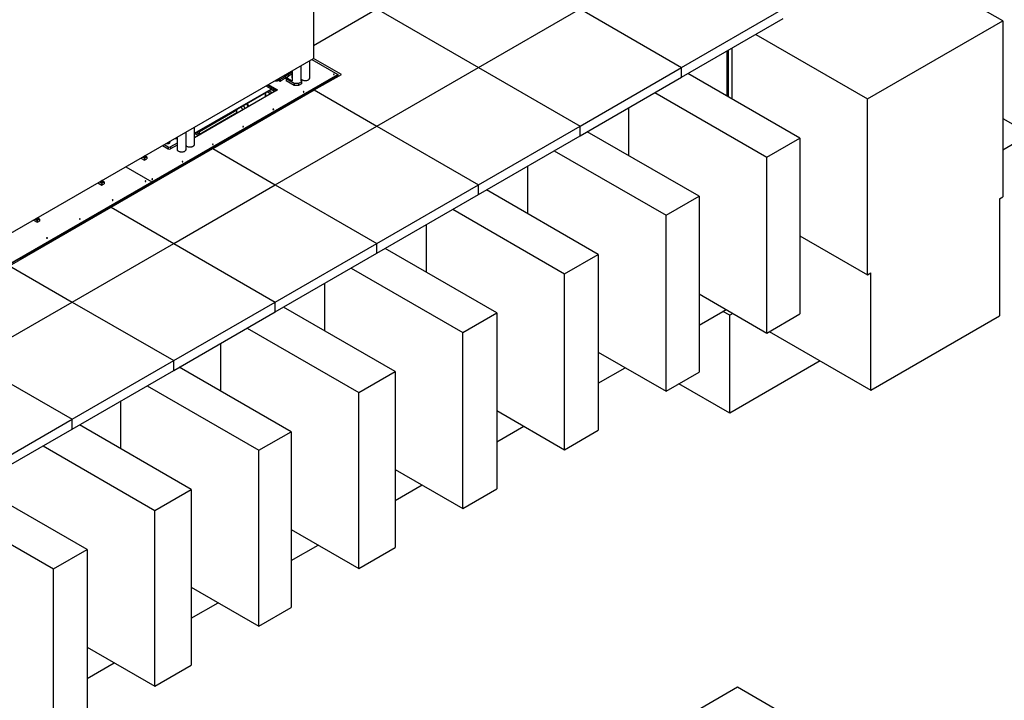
# Model space of a CAD drawing. Header units: millimetres. Extents: x 0 to 841, y 0 to 594.
# Tile 81 of 84: x 662 to 780, y 395 to 477. Entities that reach past the tile are written whole.
import ezdxf

# ---------------------------------------------------------------- set-up
doc = ezdxf.new("R2010")
doc.units = ezdxf.units.MM
doc.layers.add('TRAIT-FORT', color=4, linetype='Continuous', lineweight=25)

msp = doc.modelspace()

# ---------------------------------------------------------------- linework, layer by layer
at = {"layer": 'TRAIT-FORT', "color": 4, "linetype": 'Continuous', "lineweight": 25}
for p, q in [((697.204, 518.559), (697.204, 471.9)), ((779.463, 476.387), (766.127, 484.086)), ((697.204, 473.455), (704.752, 477.813)), ((704.752, 477.813), (716.874, 470.815)), ((716.874, 470.815), (728.996, 477.813)), ((728.996, 477.813), (741.118, 470.815)), ((741.118, 470.815), (753.239, 477.813)), ((741.118, 469.649), (753.239, 476.646)), ((763.301, 467.057), (779.463, 476.387)), ((779.463, 476.387), (779.463, 455.391)), ((749.965, 474.756), (763.301, 467.057)), ((746.554, 467.394), (746.554, 472.787)), ((746.724, 467.296), (746.724, 472.885)), ((747.136, 467.059), (747.136, 473.123)), ((638.215, 437.846), (697.204, 471.9)), ((696.733, 469.567), (696.733, 471.628)), ((697.005, 471.785), (700.109, 469.994)), ((700.513, 469.994), (697.204, 471.904)), ((694.602, 470.232), (694.222, 470.013)), ((694.602, 470.232), (694.644, 470.256)), ((694.644, 470.422), (694.644, 469.217)), ((695.723, 469.217), (695.723, 471.045)), ((704.752, 463.817), (716.874, 470.815)), ((716.874, 470.815), (728.996, 463.817)), ((728.996, 463.817), (741.118, 470.815)), ((741.118, 469.649), (741.118, 470.815)), ((755.219, 462.392), (741.883, 470.091)), ((677.887, 457.166), (700.109, 469.994)), ((677.887, 457.131), (700.109, 469.959)), ((681.522, 459.229), (700.109, 469.959)), ((681.522, 459.136), (700.109, 469.866)), ((692.576, 469.228), (692.576, 469.223)), ((692.919, 469.223), (692.919, 469.332)), ((692.921, 469.332), (693.132, 469.21)), ((693.111, 469.455), (693.132, 469.443)), ((693.132, 469.443), (693.132, 469.21)), ((693.133, 469.531), (693.133, 469.55)), ((693.218, 469.433), (693.433, 469.557)), ((693.218, 469.433), (693.218, 469.2)), ((693.218, 469.2), (693.433, 469.324)), ((693.433, 469.557), (693.813, 469.777)), ((693.433, 469.324), (693.813, 469.543)), ((693.817, 469.779), (693.813, 469.777)), ((693.813, 469.777), (693.813, 469.543)), ((693.817, 469.546), (693.813, 469.543)), ((693.817, 469.779), (694.218, 470.01)), ((693.817, 469.546), (694.218, 469.777)), ((694.106, 469.548), (693.926, 469.444)), ((694.88, 468.893), (693.926, 469.444)), ((693.926, 469.444), (693.926, 469.211)), ((694.88, 468.66), (693.926, 469.211)), ((694.106, 469.548), (694.644, 469.238)), ((694.222, 470.013), (694.218, 470.01)), ((694.218, 470.01), (694.218, 469.777)), ((694.222, 469.779), (694.218, 469.777)), ((694.602, 469.999), (694.222, 469.779)), ((694.602, 469.999), (694.644, 470.023)), ((694.644, 469.858), (694.618, 469.843)), ((694.644, 469.829), (694.618, 469.843)), ((694.618, 469.843), (694.618, 469.61)), ((694.644, 469.595), (694.618, 469.61)), ((694.88, 468.893), (694.88, 468.66)), ((695.393, 468.893), (694.88, 468.893)), ((695.752, 469.101), (695.393, 468.893)), ((695.393, 468.893), (695.393, 468.66)), ((695.752, 468.867), (695.393, 468.66)), ((695.723, 469.414), (695.752, 469.397)), ((695.752, 469.397), (695.752, 469.101)), ((695.752, 469.101), (695.752, 468.867)), ((697.283, 468.129), (700.513, 469.994)), ((699.502, 469.411), (699.411, 469.463)), ((700.109, 469.994), (700.109, 469.959)), ((700.109, 469.959), (700.109, 469.866)), ((728.996, 462.651), (741.118, 469.649)), ((682.996, 462.972), (692.129, 468.244)), ((682.996, 462.895), (692.196, 468.206)), ((692.89, 468.139), (682.996, 462.428)), ((685.161, 461.132), (697.283, 468.129)), ((691.415, 467.755), (691.415, 467.288)), ((691.482, 467.326), (691.482, 467.794)), ((691.5, 468.607), (692.6, 467.972)), ((691.679, 468.71), (692.779, 468.075)), ((691.69, 467.914), (692.095, 467.68)), ((691.76, 468.757), (692.86, 468.122)), ((691.79, 468.774), (692.89, 468.139)), ((691.851, 467.821), (691.851, 467.802)), ((691.892, 468.031), (692.297, 467.797)), ((692.023, 467.722), (692.023, 467.674)), ((692.54, 467.937), (692.135, 468.171)), ((695.393, 468.66), (694.88, 468.66)), ((697.283, 468.129), (704.752, 463.817)), ((698.189, 468.758), (698.189, 468.653)), ((737.944, 467.816), (751.28, 460.118)), ((689.489, 466.176), (689.298, 466.533)), ((692.075, 467.669), (692.023, 467.674)), ((763.301, 446.06), (763.301, 467.057)), ((688.047, 465.702), (683.603, 463.136)), ((683.603, 462.856), (688.047, 465.422)), ((687.953, 465.756), (688.047, 465.702)), ((688.047, 465.422), (688.047, 465.702)), ((688.047, 465.344), (688.047, 465.422)), ((688.745, 465.747), (688.555, 466.104)), ((689.021, 465.906), (688.831, 466.263)), ((689.405, 466.128), (689.215, 466.485)), ((734.804, 460.298), (734.804, 466.004)), ((779.463, 464.721), (787.544, 460.056)), ((681.986, 461.053), (681.986, 463.115)), ((682.996, 461.636), (682.996, 463.698)), ((683.266, 463.05), (683.603, 462.856)), ((683.603, 463.136), (683.508, 463.19)), ((683.603, 462.856), (683.603, 463.136)), ((692.63, 456.82), (704.752, 463.817)), ((704.752, 463.817), (716.874, 456.82)), ((716.874, 456.82), (728.996, 463.817)), ((728.996, 462.651), (728.996, 463.817)), ((743.199, 455.452), (729.862, 463.151)), ((679.801, 461.854), (679.804, 461.853)), ((679.804, 461.853), (679.812, 461.86)), ((679.804, 461.853), (679.804, 461.855)), ((679.998, 461.832), (679.998, 461.783)), ((680.071, 461.963), (680.071, 462.009)), ((680.829, 462.447), (680.831, 462.446)), ((680.831, 462.446), (680.84, 462.453)), ((680.831, 462.446), (680.831, 462.448)), ((680.884, 462.338), (680.884, 462.356)), ((680.907, 462.492), (680.907, 461.053)), ((683.064, 462.934), (683.468, 462.7)), ((683.603, 462.856), (683.603, 462.778)), ((716.874, 455.653), (728.996, 462.651)), ((751.28, 460.118), (755.219, 462.392)), ((755.219, 462.392), (755.219, 441.395)), ((779.463, 460.998), (782.687, 462.86)), ((673.039, 454.134), (685.161, 461.132)), ((679.174, 461.492), (679.863, 461.094)), ((679.376, 461.608), (679.863, 461.327)), ((679.857, 461.745), (679.857, 461.763)), ((679.863, 461.327), (679.863, 461.094)), ((679.95, 461.762), (679.914, 461.783)), ((680.907, 461.782), (680.12, 461.327)), ((680.907, 461.549), (680.12, 461.094)), ((680.12, 461.327), (680.12, 461.094)), ((685.161, 461.132), (692.63, 456.82)), ((725.923, 460.877), (739.259, 453.178)), ((676.6, 460.005), (677.034, 459.755)), ((676.802, 460.122), (677.034, 459.988)), ((676.928, 460.156), (676.928, 460.195)), ((676.958, 460.092), (676.928, 460.156)), ((676.958, 460.092), (676.958, 460.147)), ((676.958, 460.092), (677.07, 460.075)), ((677.034, 459.988), (677.296, 460.139)), ((677.034, 459.988), (677.034, 459.755)), ((677.034, 459.755), (677.296, 459.906)), ((677.296, 460.139), (677.066, 460.275)), ((677.07, 460.075), (677.07, 460.13)), ((677.151, 460.122), (677.07, 460.075)), ((677.151, 460.122), (677.151, 460.177)), ((677.296, 460.139), (677.296, 459.906)), ((751.28, 439.121), (751.28, 460.118)), ((662.127, 448.033), (681.52, 459.228)), ((662.127, 447.939), (681.52, 459.134)), ((674.78, 458.955), (677.883, 457.163)), ((674.784, 458.957), (677.887, 457.166)), ((680.31, 458.331), (680.31, 458.436)), ((681.52, 459.134), (681.52, 459.228)), ((681.522, 459.136), (681.52, 459.137)), ((681.522, 459.136), (681.522, 459.229)), ((722.783, 453.359), (722.783, 459.065)), ((657.684, 445.503), (677.883, 457.163)), ((657.684, 445.468), (677.883, 457.128)), ((671.671, 457.16), (671.929, 457.011)), ((671.823, 457.179), (671.823, 457.234)), ((671.853, 457.114), (671.823, 457.179)), ((671.853, 457.114), (671.853, 457.17)), ((671.853, 457.114), (671.964, 457.097)), ((671.929, 457.011), (672.19, 457.162)), ((672.19, 457.162), (671.935, 457.312)), ((671.964, 457.097), (671.964, 457.153)), ((672.046, 457.144), (671.964, 457.097)), ((672.046, 457.144), (672.046, 457.2)), ((672.19, 457.162), (672.19, 456.929)), ((677.883, 457.128), (677.883, 457.163)), ((677.887, 457.131), (677.883, 457.133)), ((677.887, 457.131), (677.887, 457.166)), ((679.704, 457.981), (679.704, 458.086)), ((671.469, 457.044), (671.469, 457.043)), ((671.469, 457.043), (671.929, 456.777)), ((671.929, 457.011), (671.929, 456.777)), ((671.929, 456.777), (672.19, 456.929)), ((680.508, 449.822), (692.63, 456.82)), ((692.63, 456.82), (704.752, 449.822)), ((704.752, 449.822), (716.874, 456.82)), ((716.874, 455.653), (716.874, 456.82)), ((731.178, 448.513), (717.842, 456.212)), ((704.752, 448.655), (716.874, 455.653)), ((739.259, 453.178), (743.199, 455.452)), ((743.199, 455.452), (743.199, 434.456)), ((779.059, 455.157), (779.463, 455.391)), ((779.059, 455.157), (779.059, 441.16)), ((660.917, 447.136), (673.039, 454.134)), ((673.039, 454.134), (680.508, 449.822)), ((713.821, 453.891), (727.157, 446.192)), ((663.772, 452.6), (663.772, 452.599)), ((663.772, 452.599), (664.231, 452.334)), ((663.973, 452.716), (664.231, 452.567)), ((664.125, 452.735), (664.125, 452.791)), ((664.155, 452.671), (664.125, 452.735)), ((664.155, 452.671), (664.155, 452.726)), ((664.155, 452.671), (664.267, 452.654)), ((664.231, 452.567), (664.493, 452.718)), ((664.231, 452.567), (664.231, 452.334)), ((664.231, 452.334), (664.493, 452.485)), ((664.493, 452.718), (664.238, 452.869)), ((664.267, 452.654), (664.267, 452.709)), ((664.348, 452.701), (664.267, 452.654)), ((664.348, 452.701), (664.348, 452.756)), ((664.493, 452.718), (664.493, 452.485)), ((739.259, 432.181), (739.259, 453.178)), ((710.682, 446.373), (710.682, 452.078)), ((755.219, 450.725), (763.301, 446.06)), ((668.387, 442.824), (680.508, 449.822)), ((680.508, 449.822), (692.63, 442.824)), ((692.63, 442.824), (704.752, 449.822)), ((704.752, 448.655), (704.752, 449.822)), ((719.076, 441.527), (705.74, 449.226)), ((662.127, 447.939), (662.125, 447.94)), ((662.127, 447.939), (662.127, 448.033)), ((692.63, 441.657), (704.752, 448.655)), ((727.157, 446.192), (731.178, 448.513)), ((731.178, 448.513), (731.178, 427.516)), ((660.917, 447.136), (668.387, 442.824)), ((701.679, 446.881), (715.015, 439.183)), ((727.157, 425.195), (727.157, 446.192)), ((763.301, 446.06), (763.705, 446.294)), ((763.705, 432.296), (763.705, 446.294)), ((698.54, 439.363), (698.54, 445.069)), ((743.199, 443.786), (751.28, 439.121)), ((656.265, 435.826), (668.387, 442.824)), ((668.387, 442.824), (680.508, 435.826)), ((680.508, 435.826), (692.63, 442.824)), ((692.63, 441.657), (692.63, 442.824)), ((706.934, 434.517), (693.598, 442.216)), ((746.049, 441.709), (746.423, 441.925)), ((680.508, 434.66), (692.63, 441.657)), ((715.015, 439.183), (719.076, 441.527)), ((719.076, 441.527), (719.076, 420.53)), ((743.199, 440.063), (746.049, 441.709)), ((746.865, 441.238), (746.049, 441.709)), ((747.239, 441.454), (746.865, 441.238)), ((746.865, 429.573), (746.865, 441.238)), ((751.28, 439.121), (755.219, 441.395)), ((763.705, 432.296), (779.059, 441.16)), ((689.254, 439.709), (702.591, 432.01)), ((715.015, 418.186), (715.015, 439.183)), ((751.581, 439.295), (763.705, 432.296)), ((686.115, 432.191), (686.115, 437.896)), ((731.178, 436.847), (739.259, 432.181)), ((656.265, 435.826), (668.387, 428.828)), ((668.387, 428.828), (680.508, 435.826)), ((680.508, 434.66), (680.508, 435.826)), ((694.509, 427.345), (681.173, 435.043)), ((731.178, 433.124), (734.402, 434.985)), ((757.643, 435.795), (746.865, 429.573)), ((668.387, 427.662), (680.508, 434.66)), ((702.591, 432.01), (706.934, 434.517)), ((706.934, 434.517), (706.934, 413.521)), ((739.259, 432.181), (743.199, 434.456)), ((677.335, 432.827), (690.671, 425.129)), ((746.865, 429.573), (740.803, 433.072)), ((702.591, 411.013), (702.591, 432.01)), ((674.195, 425.309), (674.195, 431.015)), ((719.076, 429.86), (727.157, 425.195)), ((656.265, 421.831), (668.387, 428.828)), ((668.387, 427.662), (668.387, 428.828)), ((682.59, 420.463), (669.253, 428.162)), ((719.076, 426.138), (722.301, 427.999)), ((656.265, 420.664), (668.387, 427.662)), ((690.671, 425.129), (694.509, 427.345)), ((694.509, 427.345), (694.509, 406.348)), ((727.157, 425.195), (731.178, 427.516)), ((664.91, 425.655), (678.246, 417.956)), ((690.671, 404.132), (690.671, 425.129)), ((706.934, 422.851), (715.015, 418.186)), ((670.165, 413.291), (656.828, 420.99)), ((706.934, 419.128), (710.159, 420.99)), ((678.246, 417.956), (682.59, 420.463)), ((682.59, 420.463), (682.59, 399.467)), ((715.015, 418.186), (719.076, 420.53)), ((652.808, 418.669), (666.144, 410.97)), ((678.246, 396.959), (678.246, 417.956)), ((694.509, 415.678), (702.591, 411.013)), ((694.509, 411.955), (697.734, 413.817)), ((666.144, 410.97), (670.165, 413.291)), ((670.165, 413.291), (670.165, 392.294)), ((702.591, 411.013), (706.934, 413.521)), ((666.144, 389.973), (666.144, 410.97)), ((682.59, 408.797), (690.671, 404.132)), ((682.59, 405.074), (685.814, 406.936)), ((690.671, 404.132), (694.509, 406.348)), ((670.165, 401.624), (678.246, 396.959)), ((670.165, 397.902), (673.389, 399.763)), ((678.246, 396.959), (682.59, 399.467)), ((747.801, 396.84), (565.973, 291.874)), ((795.984, 369.024), (747.801, 396.84))]:
    msp.add_line(p, q, dxfattribs=at)
at = {"layer": 'TRAIT-FORT', "color": 4, "linetype": 'Continuous', "lineweight": 25, "flags": 128}
for points in [[(692.961, 469.308), (692.962, 469.294), (692.956, 469.268), (692.94, 469.243), (692.915, 469.22), (692.882, 469.201), (692.843, 469.187), (692.799, 469.178), (692.754, 469.174), (692.707, 469.176), (692.663, 469.184), (692.623, 469.197), (692.588, 469.215), (692.573, 469.226)], [(692.716, 469.309), (692.772, 469.309), (692.835, 469.314), (692.895, 469.325), (692.952, 469.342), (693.003, 469.364), (693.047, 469.391), (693.083, 469.421), (693.11, 469.454), (693.127, 469.49), (693.133, 469.526), (693.133, 469.531)], [(692.823, 469.371), (692.835, 469.372), (692.895, 469.384), (692.952, 469.4), (693.003, 469.422), (693.047, 469.449), (693.083, 469.479), (693.11, 469.513), (693.126, 469.546)], [(695.752, 469.388), (695.787, 469.362), (695.839, 469.332), (695.898, 469.306), (695.962, 469.285), (696.03, 469.27), (696.102, 469.26), (696.175, 469.255), (696.249, 469.257), (696.321, 469.264), (696.392, 469.277), (696.458, 469.295), (696.52, 469.319), (696.575, 469.346)], [(695.961, 469.288), (695.969, 469.286), (696.037, 469.271), (696.109, 469.261), (696.182, 469.256), (696.256, 469.258), (696.328, 469.265), (696.398, 469.278), (696.465, 469.296), (696.526, 469.319), (696.582, 469.347), (696.63, 469.379), (696.671, 469.415), (696.702, 469.453), (696.725, 469.494), (696.737, 469.536), (696.74, 469.578), (696.733, 469.617)], [(696.575, 469.346), (696.624, 469.379), (696.664, 469.414), (696.696, 469.452), (696.718, 469.493), (696.73, 469.535), (696.733, 469.567)], [(699.658, 469.974), (699.669, 469.983), (699.672, 469.994), (699.669, 470.005), (699.658, 470.014), (699.642, 470.02), (699.624, 470.022), (699.605, 470.02), (699.589, 470.014), (699.579, 470.005), (699.575, 469.994), (699.579, 469.983), (699.589, 469.974), (699.605, 469.968), (699.624, 469.966), (699.642, 469.968), (699.658, 469.974)], [(695.552, 468.756), (695.565, 468.763), (695.571, 468.767)], [(695.555, 468.755), (695.572, 468.764), (695.574, 468.765)], [(696.045, 467.889), (696.056, 467.898), (696.06, 467.908), (696.056, 467.919), (696.045, 467.928), (696.03, 467.934), (696.011, 467.936), (695.992, 467.934), (695.977, 467.928), (695.966, 467.919), (695.962, 467.908), (695.966, 467.898), (695.977, 467.889), (695.992, 467.882), (696.011, 467.88), (696.03, 467.882), (696.045, 467.889)], [(692.433, 465.803), (692.443, 465.812), (692.447, 465.823), (692.443, 465.834), (692.433, 465.843), (692.417, 465.849), (692.398, 465.851), (692.38, 465.849), (692.364, 465.843), (692.353, 465.834), (692.35, 465.823), (692.353, 465.812), (692.364, 465.803), (692.38, 465.797), (692.398, 465.795), (692.417, 465.797), (692.433, 465.803)], [(688.82, 463.717), (688.831, 463.727), (688.834, 463.737), (688.831, 463.748), (688.82, 463.757), (688.804, 463.763), (688.786, 463.765), (688.767, 463.763), (688.751, 463.757), (688.741, 463.748), (688.737, 463.737), (688.741, 463.727), (688.751, 463.717), (688.767, 463.711), (688.786, 463.709), (688.804, 463.711), (688.82, 463.717)], [(679.612, 461.744), (679.646, 461.741), (679.709, 461.741), (679.772, 461.746), (679.833, 461.757), (679.89, 461.774), (679.941, 461.796), (679.985, 461.822), (680.021, 461.853), (680.048, 461.886), (680.065, 461.922), (680.071, 461.958), (680.071, 461.963)], [(679.706, 461.799), (679.709, 461.799), (679.772, 461.804), (679.833, 461.815), (679.89, 461.832), (679.941, 461.854), (679.985, 461.881), (680.021, 461.911), (680.048, 461.944), (680.065, 461.98), (680.071, 462.009)], [(679.786, 461.748), (679.812, 461.745), (679.863, 461.745), (679.912, 461.752), (679.958, 461.765), (679.998, 461.783), (680.029, 461.806), (680.051, 461.832), (680.063, 461.861), (680.063, 461.89), (680.058, 461.905)], [(680.884, 462.362), (680.887, 462.36), (680.907, 462.34)], [(680.884, 462.362), (680.887, 462.36), (680.907, 462.34)], [(680.907, 461.053), (680.907, 461.043), (680.915, 461), (680.932, 460.959), (680.959, 460.92), (680.995, 460.883), (681.04, 460.849), (681.092, 460.819), (681.15, 460.793), (681.215, 460.772), (681.283, 460.756), (681.355, 460.746), (681.428, 460.742), (681.502, 460.744), (681.574, 460.751), (681.644, 460.764), (681.711, 460.782), (681.773, 460.805), (681.828, 460.833)], [(681, 460.884), (681.001, 460.883), (681.045, 460.849), (681.097, 460.819), (681.156, 460.793), (681.22, 460.772), (681.289, 460.757), (681.36, 460.747), (681.434, 460.742), (681.507, 460.744), (681.58, 460.751), (681.65, 460.764), (681.717, 460.782), (681.778, 460.805), (681.834, 460.833), (681.882, 460.865), (681.923, 460.901), (681.954, 460.939), (681.976, 460.98), (681.989, 461.022), (681.991, 461.064), (681.986, 461.099)], [(681.828, 460.833), (681.876, 460.865), (681.917, 460.901), (681.948, 460.939), (681.971, 460.98), (681.983, 461.022), (681.986, 461.053)], [(681.986, 461.484), (682.005, 461.466), (682.05, 461.432), (682.102, 461.402), (682.161, 461.376), (682.225, 461.355), (682.293, 461.34), (682.365, 461.33), (682.438, 461.325), (682.512, 461.327), (682.584, 461.334), (682.654, 461.347), (682.721, 461.365), (682.783, 461.388), (682.838, 461.416)], [(682.101, 461.405), (682.108, 461.402), (682.166, 461.376), (682.23, 461.355), (682.299, 461.34), (682.371, 461.33), (682.444, 461.325), (682.517, 461.327), (682.59, 461.334), (682.66, 461.347), (682.727, 461.365), (682.788, 461.389), (682.844, 461.416), (682.892, 461.449), (682.933, 461.484), (682.964, 461.522), (682.987, 461.563), (682.999, 461.605), (683.002, 461.647), (682.996, 461.682)], [(682.838, 461.416), (682.887, 461.448), (682.927, 461.484), (682.959, 461.522), (682.981, 461.563), (682.993, 461.605), (682.996, 461.636)], [(685.207, 461.632), (685.218, 461.641), (685.222, 461.652), (685.218, 461.662), (685.207, 461.672), (685.192, 461.678), (685.173, 461.68), (685.154, 461.678), (685.139, 461.672), (685.128, 461.662), (685.125, 461.652), (685.128, 461.641), (685.139, 461.632), (685.154, 461.626), (685.173, 461.624), (685.192, 461.626), (685.207, 461.632)], [(676.945, 460.205), (676.945, 460.202), (676.951, 460.184), (676.967, 460.169), (676.991, 460.157), (677.02, 460.151), (677.052, 460.15), (677.082, 460.155), (677.107, 460.165)], [(677.107, 460.165), (677.125, 460.18), (677.134, 460.197), (677.133, 460.216), (677.121, 460.232), (677.101, 460.246), (677.074, 460.255), (677.044, 460.259), (677.039, 460.259)], [(681.595, 459.546), (681.605, 459.556), (681.609, 459.566), (681.605, 459.577), (681.595, 459.586), (681.579, 459.592), (681.56, 459.594), (681.542, 459.592), (681.526, 459.586), (681.516, 459.577), (681.512, 459.566), (681.516, 459.556), (681.526, 459.546), (681.542, 459.54), (681.56, 459.538), (681.579, 459.54), (681.595, 459.546)], [(672.001, 457.188), (672.02, 457.203), (672.029, 457.22), (672.027, 457.238), (672.016, 457.255), (671.996, 457.269), (671.969, 457.278), (671.938, 457.282), (671.907, 457.279), (671.879, 457.271), (671.857, 457.259), (671.843, 457.242), (671.839, 457.225), (671.846, 457.207), (671.862, 457.191), (671.886, 457.18), (671.915, 457.173), (671.946, 457.172), (671.976, 457.178), (672.001, 457.188)], [(677.17, 457.225), (677.181, 457.234), (677.184, 457.245), (677.181, 457.256), (677.17, 457.265), (677.154, 457.271), (677.136, 457.273), (677.117, 457.271), (677.101, 457.265), (677.091, 457.256), (677.087, 457.245), (677.091, 457.234), (677.101, 457.225), (677.117, 457.219), (677.136, 457.217), (677.154, 457.219), (677.17, 457.225)], [(677.982, 457.461), (677.993, 457.47), (677.996, 457.481), (677.993, 457.491), (677.982, 457.501), (677.966, 457.507), (677.948, 457.509), (677.929, 457.507), (677.913, 457.501), (677.903, 457.491), (677.899, 457.481), (677.903, 457.47), (677.913, 457.461), (677.929, 457.455), (677.948, 457.453), (677.966, 457.455), (677.982, 457.461)], [(673.251, 454.963), (673.262, 454.972), (673.266, 454.983), (673.262, 454.994), (673.251, 455.003), (673.236, 455.009), (673.217, 455.011), (673.198, 455.009), (673.183, 455.003), (673.172, 454.994), (673.168, 454.983), (673.172, 454.972), (673.183, 454.963), (673.198, 454.957), (673.217, 454.955), (673.236, 454.957), (673.251, 454.963)], [(664.304, 452.744), (664.322, 452.759), (664.331, 452.776), (664.33, 452.794), (664.319, 452.811), (664.298, 452.825), (664.271, 452.834), (664.241, 452.838), (664.21, 452.836), (664.182, 452.828), (664.16, 452.815), (664.146, 452.799), (664.142, 452.781), (664.148, 452.763), (664.164, 452.748), (664.188, 452.736), (664.217, 452.73), (664.249, 452.729), (664.279, 452.734), (664.304, 452.744)], [(669.333, 452.701), (669.343, 452.71), (669.347, 452.721), (669.343, 452.732), (669.333, 452.741), (669.317, 452.747), (669.298, 452.749), (669.28, 452.747), (669.264, 452.741), (669.254, 452.732), (669.25, 452.721), (669.254, 452.71), (669.264, 452.701), (669.28, 452.695), (669.298, 452.693), (669.317, 452.695), (669.333, 452.701)], [(665.414, 450.439), (665.425, 450.448), (665.428, 450.459), (665.425, 450.469), (665.414, 450.478), (665.398, 450.485), (665.38, 450.487), (665.361, 450.485), (665.346, 450.478), (665.335, 450.469), (665.331, 450.459), (665.335, 450.448), (665.346, 450.439), (665.361, 450.433), (665.38, 450.431), (665.398, 450.433), (665.414, 450.439)]]:
    msp.add_lwpolyline(points, dxfattribs=at)
at = {"layer": 'TRAIT-FORT', "color": 4, "linetype": 'Continuous', "lineweight": 25}
for centre, radius, start, end in [((692.868, 469.255), 0.0949, 15.10126, 46.64536), ((699.624, 469.919), 0.069, 56.60535, 123.39465), ((696.011, 467.833), 0.069, 56.60537, 123.39463), ((692.398, 465.748), 0.069, 56.60538, 123.39462), ((688.786, 463.662), 0.069, 56.60537, 123.39463), ((680.713, 462.964), 0.631, 263.26007, 287.85567), ((680.717, 463.005), 0.614, 271.5474, 288.00446), ((680.864, 462.726), 0.389, 262.30435, 276.36676), ((679.779, 461.665), 0.13, 36.66551, 52.98096), ((679.991, 461.575), 0.279, 242.60976, 297.39055), ((679.991, 461.342), 0.279, 242.60976, 297.39055), ((685.173, 461.577), 0.069, 56.60537, 123.39463), ((681.56, 459.491), 0.069, 56.60537, 123.39463), ((677.136, 457.17), 0.069, 56.60537, 123.39463), ((677.948, 457.406), 0.069, 56.60536, 123.39464), ((673.217, 454.908), 0.069, 56.60535, 123.39465), ((669.298, 452.646), 0.069, 56.60537, 123.39463), ((665.38, 450.384), 0.069, 56.60538, 123.39462)]:
    msp.add_arc(centre, radius, start, end, dxfattribs=at)
for centre in [(693.167, 469.463), (693.167, 469.229)]:
    msp.add_ellipse(centre, major_axis=(0.061, -0.0184), ratio=0.4993389, start_param=4.27432, end_param=5.8451163, dxfattribs=at)
for points, knots in [([(692.023, 467.674), (692.001, 467.683), (691.965, 467.699), (691.912, 467.739), (691.877, 467.773), (691.856, 467.796), (691.851, 467.802)], [0, 0, 0, 0, 0.3855495, 0.6376419, 0.8965462, 1, 1, 1, 1]), ([(676.958, 460.147), (676.953, 460.163), (676.945, 460.185), (676.938, 460.196), (676.936, 460.199)], [0, 0, 0, 0, 0.71943072, 1, 1, 1, 1]), ([(676.958, 460.147), (676.978, 460.148), (677.015, 460.15), (677.052, 460.136), (677.07, 460.13)], [0, 0, 0, 0, 0.5347033, 1, 1, 1, 1]), ([(677.121, 460.242), (677.102, 460.249), (677.074, 460.259), (677.046, 460.259), (677.038, 460.259)], [0, 0, 0, 0, 0.7194307, 1, 1, 1, 1]), ([(677.151, 460.177), (677.141, 460.174), (677.117, 460.167), (677.089, 460.147), (677.072, 460.133), (677.07, 460.13)], [0, 0, 0, 0, 0.385302, 0.8952516, 1, 1, 1, 1]), ([(677.121, 460.242), (677.127, 460.234), (677.137, 460.22), (677.147, 460.191), (677.151, 460.177)], [0, 0, 0, 0, 0.5347033, 1, 1, 1, 1]), ([(671.904, 457.282), (671.894, 457.278), (671.87, 457.271), (671.842, 457.252), (671.826, 457.237), (671.823, 457.234)], [0, 0, 0, 0, 0.385302, 0.8952516, 1, 1, 1, 1]), ([(671.853, 457.17), (671.847, 457.185), (671.837, 457.214), (671.827, 457.228), (671.823, 457.234)], [0, 0, 0, 0, 0.5347033, 1, 1, 1, 1]), ([(671.853, 457.17), (671.873, 457.171), (671.91, 457.172), (671.947, 457.159), (671.964, 457.153)], [0, 0, 0, 0, 0.5347033, 1, 1, 1, 1]), ([(672.016, 457.264), (671.996, 457.271), (671.959, 457.284), (671.922, 457.282), (671.904, 457.282)], [0, 0, 0, 0, 0.5347033, 1, 1, 1, 1]), ([(672.046, 457.2), (672.035, 457.197), (672.011, 457.19), (671.983, 457.17), (671.967, 457.155), (671.964, 457.153)], [0, 0, 0, 0, 0.385302, 0.8952516, 1, 1, 1, 1]), ([(672.016, 457.264), (672.021, 457.257), (672.031, 457.242), (672.041, 457.213), (672.046, 457.2)], [0, 0, 0, 0, 0.5347033, 1, 1, 1, 1]), ([(664.207, 452.838), (664.197, 452.835), (664.173, 452.828), (664.144, 452.808), (664.128, 452.793), (664.125, 452.791)], [0, 0, 0, 0, 0.385302, 0.8952516, 1, 1, 1, 1]), ([(664.155, 452.726), (664.15, 452.742), (664.14, 452.77), (664.13, 452.784), (664.125, 452.791)], [0, 0, 0, 0, 0.5347033, 1, 1, 1, 1]), ([(664.155, 452.726), (664.175, 452.727), (664.212, 452.729), (664.25, 452.715), (664.267, 452.709)], [0, 0, 0, 0, 0.5347033, 1, 1, 1, 1]), ([(664.319, 452.821), (664.299, 452.828), (664.261, 452.841), (664.224, 452.839), (664.207, 452.838)], [0, 0, 0, 0, 0.5347033, 1, 1, 1, 1]), ([(664.348, 452.756), (664.338, 452.753), (664.314, 452.746), (664.286, 452.726), (664.27, 452.712), (664.267, 452.709)], [0, 0, 0, 0, 0.385302, 0.8952516, 1, 1, 1, 1]), ([(664.319, 452.821), (664.324, 452.813), (664.334, 452.799), (664.344, 452.77), (664.348, 452.756)], [0, 0, 0, 0, 0.5347033, 1, 1, 1, 1])]:
    msp.add_open_spline(points, degree=3, knots=knots, dxfattribs=at)

doc.saveas('drawing.dxf')
